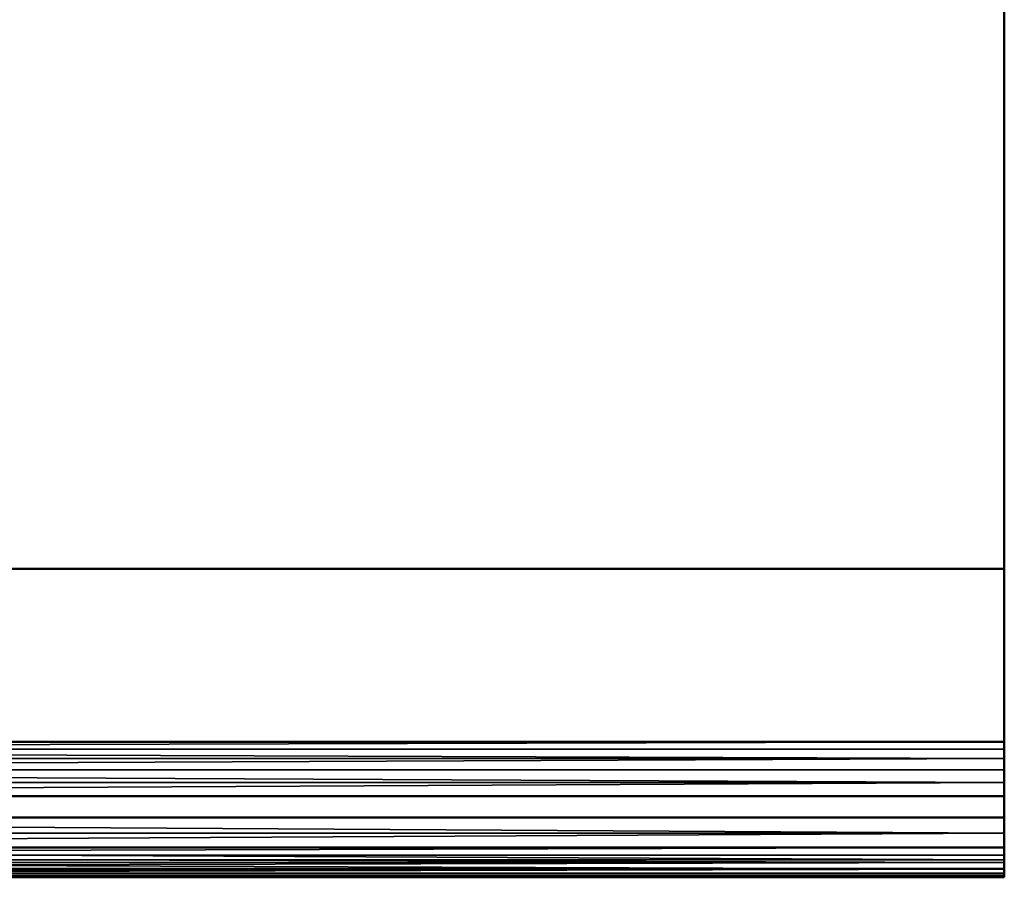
# Model space of a CAD drawing. Header units: millimetres. Extents: x 0 to 359, y -334 to 1.
# Tile 122 of 216: x 185 to 202, y -327 to -313. Entities that reach past the tile are written whole.
import ezdxf

# ---------------------------------------------------------------- set-up
doc = ezdxf.new("R2010")
doc.units = ezdxf.units.MM
doc.header["$MEASUREMENT"] = 0
doc.layers.add('0 Misc', color=7, linetype='Continuous', lineweight=35)
doc.layers.add('10 Raster Images', color=7, linetype='Continuous', lineweight=35)

msp = doc.modelspace()

# ---------------------------------------------------------------- linework, layer by layer
at = {"layer": '0 Misc', "color": 160, "linetype": 'Continuous', "lineweight": 50}
for p, q in [((201.5, -295.7, 331.2), (201.5, -326.7, 331.2)), ((201.5, -295.7, 166.2), (201.5, -326.7, 166.2)), ((201.5, -322.029, 330), (201.5, -296.5, 330)), ((201.5, -322.029, 165), (201.5, -296.5, 165)), ((201.5, -322.029, 330), (157.5, -322.029, 330)), ((201.5, -322.029, 165), (157.5, -322.029, 165)), ((201.5, -324.931, 323.777), (201.5, -322.029, 330)), ((201.5, -324.931, 158.777), (201.5, -322.029, 165)), ((157.5, -324.931, 323.777), (201.5, -324.931, 323.777)), ((157.5, -324.931, 158.777), (201.5, -324.931, 158.777)), ((201.5, -325.837, 323.2), (157.5, -325.837, 323.2)), ((201.5, -325.837, 158.2), (157.5, -325.837, 158.2)), ((201.5, -326.2, 323.2), (201.5, -325.837, 323.2)), ((201.5, -326.2, 158.2), (201.5, -325.837, 158.2)), ((157.5, -326.2, 323.2), (201.5, -326.2, 323.2)), ((157.5, -326.2, 158.2), (201.5, -326.2, 158.2)), ((201.5, -326.7, 331.2), (157.5, -326.7, 331.2)), ((201.5, -326.7, 166.2), (157.5, -326.7, 166.2)), ((201.5, -327.2, 324.2), (157.5, -327.2, 324.2)), ((157.5, -327.2, 330.7), (201.5, -327.2, 330.7)), ((201.5, -327.2, 159.2), (157.5, -327.2, 159.2)), ((157.5, -327.2, 165.7), (201.5, -327.2, 165.7)), ((201.5, -327.2, 330.7), (201.5, -327.2, 324.2)), ((201.5, -327.2, 165.7), (201.5, -327.2, 159.2))]:
    msp.add_line(p, q, dxfattribs=at).dxf.unprotected_set("ltscale", 0)
at = {"layer": '0 Misc', "color": 160, "linetype": 'Continuous', "lineweight": 25}
for p, q in [((201.5, -295.7, 331.2), (201.5, -322.029, 330)), ((201.5, -295.7, 166.2), (201.5, -322.029, 165)), ((201.5, -326.7, 331.2), (201.5, -322.029, 330)), ((201.5, -322.029, 330), (201.5, -326.459, 323.234)), ((201.5, -322.029, 330), (201.5, -326.2, 323.2)), ((201.5, -322.029, 330), (201.5, -325.837, 323.2)), ((201.5, -322.029, 330), (201.5, -325.612, 323.226)), ((201.5, -322.029, 330), (201.5, -325.399, 323.301)), ((201.5, -322.029, 330), (201.5, -325.208, 323.423)), ((201.5, -322.029, 330), (201.5, -325.049, 323.584)), ((201.5, -326.7, 166.2), (201.5, -322.029, 165)), ((201.5, -322.029, 165), (201.5, -326.459, 158.234)), ((201.5, -322.029, 165), (201.5, -326.2, 158.2)), ((201.5, -322.029, 165), (201.5, -325.837, 158.2)), ((201.5, -322.029, 165), (201.5, -325.612, 158.226)), ((201.5, -322.029, 165), (201.5, -325.399, 158.301)), ((201.5, -322.029, 165), (201.5, -325.208, 158.423)), ((201.5, -322.029, 165), (201.5, -325.049, 158.584)), ((201.5, -326.7, 331.2), (201.5, -326.459, 323.234)), ((201.5, -326.7, 166.2), (201.5, -326.459, 158.234)), ((201.5, -326.829, 331.183), (201.5, -326.7, 323.334)), ((201.5, -326.7, 331.2), (201.5, -326.7, 323.334)), ((201.5, -326.829, 166.183), (201.5, -326.7, 158.334)), ((201.5, -326.7, 166.2), (201.5, -326.7, 158.334)), ((201.5, -326.829, 331.183), (201.5, -326.907, 323.493)), ((201.5, -326.829, 166.183), (201.5, -326.907, 158.493)), ((201.5, -327.054, 331.054), (201.5, -326.907, 323.493)), ((201.5, -326.95, 331.133), (201.5, -326.907, 323.493)), ((201.5, -327.054, 166.054), (201.5, -326.907, 158.493)), ((201.5, -326.95, 166.133), (201.5, -326.907, 158.493)), ((201.5, -327.054, 331.054), (201.5, -327.066, 323.7)), ((201.5, -327.054, 166.054), (201.5, -327.066, 158.7)), ((201.5, -327.133, 330.95), (201.5, -327.066, 323.7)), ((201.5, -327.133, 165.95), (201.5, -327.066, 158.7)), ((201.5, -327.133, 330.95), (201.5, -327.166, 323.941)), ((201.5, -327.133, 165.95), (201.5, -327.166, 158.941)), ((201.5, -327.2, 330.7), (201.5, -327.166, 323.941)), ((201.5, -327.183, 330.829), (201.5, -327.166, 323.941)), ((201.5, -327.2, 165.7), (201.5, -327.166, 158.941)), ((201.5, -327.183, 165.829), (201.5, -327.166, 158.941))]:
    msp.add_line(p, q, dxfattribs=at).dxf.unprotected_set("ltscale", 0)
at = {"layer": '0 Misc', "color": 160, "linetype": 'Continuous', "lineweight": 50, "extrusion": (-1, 0, 0)}
for centre, radius, start, end in [((325.837, 324.2, -201.5), 1, 205, 270), ((325.837, 159.2, -201.5), 1, 205, 270), ((326.2, 324.2, -201.5), 1, 270, 0), ((326.2, 159.2, -201.5), 1, 270, 0), ((326.7, 330.7, -201.5), 0.5, 0, 90), ((326.7, 165.7, -201.5), 0.5, 0, 90)]:
    msp.add_arc(centre, radius, start, end, dxfattribs=at).dxf.unprotected_set("ltscale", 0)
at = {"layer": '0 Misc', "color": 5, "lineweight": 25}
for points, invisible_edges in [([(157.5, -295.7, 331.2), (201.5, -326.7, 331.2), (201.5, -295.7, 331.2)], 1), ([(157.5, -295.7, 331.2), (157.5, -326.7, 331.2), (201.5, -326.7, 331.2)], 12), ([(157.5, -295.7, 166.2), (201.5, -326.7, 166.2), (201.5, -295.7, 166.2)], 1), ([(157.5, -295.7, 166.2), (157.5, -326.7, 166.2), (201.5, -326.7, 166.2)], 12), ([(201.5, -322.029, 330), (157.5, -296.5, 330), (201.5, -296.5, 330)], 1), ([(201.5, -322.029, 330), (157.5, -322.029, 330), (157.5, -296.5, 330)], 12), ([(201.5, -322.029, 165), (157.5, -296.5, 165), (201.5, -296.5, 165)], 1), ([(201.5, -322.029, 165), (157.5, -322.029, 165), (157.5, -296.5, 165)], 12), ([(157.5, -324.931, 323.777), (201.5, -322.029, 330), (201.5, -324.931, 323.777)], 1), ([(157.5, -324.931, 323.777), (157.5, -322.029, 330), (201.5, -322.029, 330)], 12), ([(157.5, -324.931, 158.777), (201.5, -322.029, 165), (201.5, -324.931, 158.777)], 1), ([(157.5, -324.931, 158.777), (157.5, -322.029, 165), (201.5, -322.029, 165)], 12), ([(157.5, -326.2, 323.2), (201.5, -325.837, 323.2), (201.5, -326.2, 323.2)], 1), ([(157.5, -326.2, 323.2), (157.5, -325.837, 323.2), (201.5, -325.837, 323.2)], 12), ([(157.5, -326.2, 158.2), (201.5, -325.837, 158.2), (201.5, -326.2, 158.2)], 1), ([(157.5, -326.2, 158.2), (157.5, -325.837, 158.2), (201.5, -325.837, 158.2)], 12), ([(157.5, -327.2, 330.7), (201.5, -327.2, 324.2), (201.5, -327.2, 330.7)], 1), ([(157.5, -327.2, 330.7), (157.5, -327.2, 324.2), (201.5, -327.2, 324.2)], 12), ([(157.5, -327.2, 165.7), (201.5, -327.2, 159.2), (201.5, -327.2, 165.7)], 1), ([(157.5, -327.2, 165.7), (157.5, -327.2, 159.2), (201.5, -327.2, 159.2)], 12)]:
    msp.add_3dface(points, dxfattribs=dict(at, invisible_edges=invisible_edges))
for points in [[(201.5, -326.7, 331.2), (201.5, -322.029, 330), (201.5, -295.7, 331.2)], [(201.5, -295.7, 331.2), (201.5, -322.029, 330), (201.5, -296.5, 330)], [(201.5, -326.7, 166.2), (201.5, -322.029, 165), (201.5, -295.7, 166.2)], [(201.5, -295.7, 166.2), (201.5, -322.029, 165), (201.5, -296.5, 165)], [(201.5, -326.7, 331.2), (201.5, -326.459, 323.234), (201.5, -322.029, 330)], [(201.5, -322.029, 330), (201.5, -326.459, 323.234), (201.5, -326.2, 323.2)], [(201.5, -322.029, 330), (201.5, -326.2, 323.2), (201.5, -325.837, 323.2)], [(201.5, -322.029, 330), (201.5, -325.837, 323.2), (201.5, -325.612, 323.226)], [(201.5, -322.029, 330), (201.5, -325.612, 323.226), (201.5, -325.399, 323.301)], [(201.5, -322.029, 330), (201.5, -325.399, 323.301), (201.5, -325.208, 323.423)], [(201.5, -322.029, 330), (201.5, -325.208, 323.423), (201.5, -325.049, 323.584)], [(201.5, -322.029, 330), (201.5, -325.049, 323.584), (201.5, -324.931, 323.777)], [(201.5, -326.7, 166.2), (201.5, -326.459, 158.234), (201.5, -322.029, 165)], [(201.5, -322.029, 165), (201.5, -326.459, 158.234), (201.5, -326.2, 158.2)], [(201.5, -322.029, 165), (201.5, -326.2, 158.2), (201.5, -325.837, 158.2)], [(201.5, -322.029, 165), (201.5, -325.837, 158.2), (201.5, -325.612, 158.226)], [(201.5, -322.029, 165), (201.5, -325.612, 158.226), (201.5, -325.399, 158.301)], [(201.5, -322.029, 165), (201.5, -325.399, 158.301), (201.5, -325.208, 158.423)], [(201.5, -322.029, 165), (201.5, -325.208, 158.423), (201.5, -325.049, 158.584)], [(201.5, -322.029, 165), (201.5, -325.049, 158.584), (201.5, -324.931, 158.777)], [(201.5, -324.931, 323.777), (201.5, -325.049, 323.584), (157.5, -325.049, 323.584)], [(201.5, -324.931, 323.777), (157.5, -325.049, 323.584), (157.5, -324.931, 323.777)], [(201.5, -324.931, 158.777), (201.5, -325.049, 158.584), (157.5, -325.049, 158.584)], [(201.5, -324.931, 158.777), (157.5, -325.049, 158.584), (157.5, -324.931, 158.777)], [(157.5, -325.049, 323.584), (201.5, -325.208, 323.423), (157.5, -325.208, 323.423)], [(157.5, -325.049, 323.584), (201.5, -325.049, 323.584), (201.5, -325.208, 323.423)], [(157.5, -325.049, 158.584), (201.5, -325.208, 158.423), (157.5, -325.208, 158.423)], [(157.5, -325.049, 158.584), (201.5, -325.049, 158.584), (201.5, -325.208, 158.423)], [(201.5, -325.399, 323.301), (157.5, -325.399, 323.301), (201.5, -325.208, 323.423)], [(201.5, -325.208, 323.423), (157.5, -325.399, 323.301), (157.5, -325.208, 323.423)], [(201.5, -325.399, 158.301), (157.5, -325.399, 158.301), (201.5, -325.208, 158.423)], [(201.5, -325.208, 158.423), (157.5, -325.399, 158.301), (157.5, -325.208, 158.423)], [(157.5, -325.612, 323.226), (157.5, -325.399, 323.301), (201.5, -325.612, 323.226)], [(201.5, -325.612, 323.226), (157.5, -325.399, 323.301), (201.5, -325.399, 323.301)], [(157.5, -325.612, 158.226), (157.5, -325.399, 158.301), (201.5, -325.612, 158.226)], [(201.5, -325.612, 158.226), (157.5, -325.399, 158.301), (201.5, -325.399, 158.301)], [(201.5, -325.612, 323.226), (201.5, -325.837, 323.2), (157.5, -325.837, 323.2)], [(157.5, -325.612, 323.226), (201.5, -325.612, 323.226), (157.5, -325.837, 323.2)], [(201.5, -325.612, 158.226), (201.5, -325.837, 158.2), (157.5, -325.837, 158.2)], [(157.5, -325.612, 158.226), (201.5, -325.612, 158.226), (157.5, -325.837, 158.2)], [(157.5, -326.459, 323.234), (157.5, -326.2, 323.2), (201.5, -326.459, 323.234)], [(201.5, -326.459, 323.234), (157.5, -326.2, 323.2), (201.5, -326.2, 323.2)], [(157.5, -326.459, 158.234), (157.5, -326.2, 158.2), (201.5, -326.459, 158.234)], [(201.5, -326.459, 158.234), (157.5, -326.2, 158.2), (201.5, -326.2, 158.2)], [(201.5, -326.459, 323.234), (201.5, -326.7, 323.334), (157.5, -326.7, 323.334)], [(157.5, -326.459, 323.234), (201.5, -326.459, 323.234), (157.5, -326.7, 323.334)], [(201.5, -326.459, 158.234), (201.5, -326.7, 158.334), (157.5, -326.7, 158.334)], [(157.5, -326.459, 158.234), (201.5, -326.459, 158.234), (157.5, -326.7, 158.334)], [(201.5, -326.7, 331.2), (201.5, -326.7, 323.334), (201.5, -326.459, 323.234)], [(201.5, -326.7, 166.2), (201.5, -326.7, 158.334), (201.5, -326.459, 158.234)], [(201.5, -326.907, 323.493), (157.5, -326.907, 323.493), (157.5, -326.7, 323.334)], [(201.5, -326.7, 323.334), (201.5, -326.907, 323.493), (157.5, -326.7, 323.334)], [(201.5, -326.7, 331.2), (157.5, -326.7, 331.2), (157.5, -326.829, 331.183)], [(201.5, -326.829, 331.183), (201.5, -326.7, 331.2), (157.5, -326.829, 331.183)], [(201.5, -326.907, 158.493), (157.5, -326.907, 158.493), (157.5, -326.7, 158.334)], [(201.5, -326.7, 158.334), (201.5, -326.907, 158.493), (157.5, -326.7, 158.334)], [(201.5, -326.7, 166.2), (157.5, -326.7, 166.2), (157.5, -326.829, 166.183)], [(201.5, -326.829, 166.183), (201.5, -326.7, 166.2), (157.5, -326.829, 166.183)], [(201.5, -326.829, 331.183), (201.5, -326.907, 323.493), (201.5, -326.7, 323.334)], [(201.5, -326.829, 331.183), (201.5, -326.7, 323.334), (201.5, -326.7, 331.2)], [(201.5, -326.829, 166.183), (201.5, -326.907, 158.493), (201.5, -326.7, 158.334)], [(201.5, -326.829, 166.183), (201.5, -326.7, 158.334), (201.5, -326.7, 166.2)], [(201.5, -326.95, 331.133), (201.5, -326.829, 331.183), (157.5, -326.829, 331.183)], [(157.5, -326.95, 331.133), (201.5, -326.95, 331.133), (157.5, -326.829, 331.183)], [(201.5, -326.95, 166.133), (201.5, -326.829, 166.183), (157.5, -326.829, 166.183)], [(157.5, -326.95, 166.133), (201.5, -326.95, 166.133), (157.5, -326.829, 166.183)], [(157.5, -327.066, 323.7), (157.5, -326.907, 323.493), (201.5, -327.066, 323.7)], [(201.5, -327.066, 323.7), (157.5, -326.907, 323.493), (201.5, -326.907, 323.493)], [(157.5, -327.066, 158.7), (157.5, -326.907, 158.493), (201.5, -327.066, 158.7)], [(201.5, -327.066, 158.7), (157.5, -326.907, 158.493), (201.5, -326.907, 158.493)], [(201.5, -326.95, 331.133), (201.5, -326.907, 323.493), (201.5, -326.829, 331.183)], [(201.5, -326.95, 166.133), (201.5, -326.907, 158.493), (201.5, -326.829, 166.183)], [(201.5, -327.054, 331.054), (201.5, -327.066, 323.7), (201.5, -326.907, 323.493)], [(201.5, -327.054, 331.054), (201.5, -326.907, 323.493), (201.5, -326.95, 331.133)], [(201.5, -327.054, 166.054), (201.5, -327.066, 158.7), (201.5, -326.907, 158.493)], [(201.5, -327.054, 166.054), (201.5, -326.907, 158.493), (201.5, -326.95, 166.133)], [(157.5, -326.95, 331.133), (157.5, -327.054, 331.054), (201.5, -326.95, 331.133)], [(201.5, -326.95, 331.133), (157.5, -327.054, 331.054), (201.5, -327.054, 331.054)], [(157.5, -326.95, 166.133), (157.5, -327.054, 166.054), (201.5, -326.95, 166.133)], [(201.5, -326.95, 166.133), (157.5, -327.054, 166.054), (201.5, -327.054, 166.054)], [(201.5, -327.054, 331.054), (157.5, -327.054, 331.054), (157.5, -327.133, 330.95)], [(201.5, -327.133, 330.95), (201.5, -327.054, 331.054), (157.5, -327.133, 330.95)], [(201.5, -327.054, 166.054), (157.5, -327.054, 166.054), (157.5, -327.133, 165.95)], [(201.5, -327.133, 165.95), (201.5, -327.054, 166.054), (157.5, -327.133, 165.95)], [(201.5, -327.066, 323.7), (201.5, -327.166, 323.941), (157.5, -327.166, 323.941)], [(157.5, -327.066, 323.7), (201.5, -327.066, 323.7), (157.5, -327.166, 323.941)], [(201.5, -327.066, 158.7), (201.5, -327.166, 158.941), (157.5, -327.166, 158.941)], [(157.5, -327.066, 158.7), (201.5, -327.066, 158.7), (157.5, -327.166, 158.941)], [(201.5, -327.133, 330.95), (201.5, -327.066, 323.7), (201.5, -327.054, 331.054)], [(201.5, -327.133, 165.95), (201.5, -327.066, 158.7), (201.5, -327.054, 166.054)], [(201.5, -327.133, 330.95), (201.5, -327.166, 323.941), (201.5, -327.066, 323.7)], [(201.5, -327.133, 165.95), (201.5, -327.166, 158.941), (201.5, -327.066, 158.7)], [(201.5, -327.183, 330.829), (201.5, -327.133, 330.95), (157.5, -327.133, 330.95)], [(157.5, -327.183, 330.829), (201.5, -327.183, 330.829), (157.5, -327.133, 330.95)], [(201.5, -327.183, 165.829), (201.5, -327.133, 165.95), (157.5, -327.133, 165.95)], [(157.5, -327.183, 165.829), (201.5, -327.183, 165.829), (157.5, -327.133, 165.95)], [(201.5, -327.2, 324.2), (157.5, -327.2, 324.2), (157.5, -327.166, 323.941)], [(201.5, -327.166, 323.941), (201.5, -327.2, 324.2), (157.5, -327.166, 323.941)], [(201.5, -327.2, 159.2), (157.5, -327.2, 159.2), (157.5, -327.166, 158.941)], [(201.5, -327.166, 158.941), (201.5, -327.2, 159.2), (157.5, -327.166, 158.941)], [(157.5, -327.183, 330.829), (157.5, -327.2, 330.7), (201.5, -327.183, 330.829)], [(201.5, -327.183, 330.829), (157.5, -327.2, 330.7), (201.5, -327.2, 330.7)], [(157.5, -327.183, 165.829), (157.5, -327.2, 165.7), (201.5, -327.183, 165.829)], [(201.5, -327.183, 165.829), (157.5, -327.2, 165.7), (201.5, -327.2, 165.7)], [(201.5, -327.183, 330.829), (201.5, -327.166, 323.941), (201.5, -327.133, 330.95)], [(201.5, -327.183, 165.829), (201.5, -327.166, 158.941), (201.5, -327.133, 165.95)], [(201.5, -327.166, 323.941), (201.5, -327.2, 330.7), (201.5, -327.2, 324.2)], [(201.5, -327.2, 330.7), (201.5, -327.166, 323.941), (201.5, -327.183, 330.829)], [(201.5, -327.166, 158.941), (201.5, -327.2, 165.7), (201.5, -327.2, 159.2)], [(201.5, -327.2, 165.7), (201.5, -327.166, 158.941), (201.5, -327.183, 165.829)]]:
    msp.add_3dface(points, dxfattribs=at)
at = {"layer": '10 Raster Images', "color": 160, "linetype": 'Continuous', "lineweight": 25}
for p, q in [((201.5, -326.7, 331.2), (201.5, -295.7, 331.2)), ((201.5, -326.7, 166.2), (201.5, -295.7, 166.2)), ((201.5, -296.5, 330), (201.5, -322.029, 330)), ((201.5, -296.5, 165), (201.5, -322.029, 165)), ((201.5, -322.029, 330), (201.5, -324.931, 323.777)), ((201.5, -322.029, 165), (201.5, -324.931, 158.777)), ((201.5, -324.931, 323.777), (201.5, -325.049, 323.584)), ((201.5, -324.931, 158.777), (201.5, -325.049, 158.584)), ((201.5, -325.049, 323.584), (201.5, -325.208, 323.423)), ((201.5, -325.049, 158.584), (201.5, -325.208, 158.423)), ((201.5, -325.208, 323.423), (201.5, -325.399, 323.301)), ((201.5, -325.208, 158.423), (201.5, -325.399, 158.301)), ((201.5, -325.399, 323.301), (201.5, -325.612, 323.226)), ((201.5, -325.399, 158.301), (201.5, -325.612, 158.226)), ((201.5, -325.612, 323.226), (201.5, -325.837, 323.2)), ((201.5, -325.612, 158.226), (201.5, -325.837, 158.2)), ((201.5, -325.837, 323.2), (201.5, -326.2, 323.2)), ((201.5, -325.837, 158.2), (201.5, -326.2, 158.2)), ((201.5, -326.2, 323.2), (201.5, -326.459, 323.234)), ((201.5, -326.2, 158.2), (201.5, -326.459, 158.234)), ((201.5, -326.459, 323.234), (201.5, -326.7, 323.334)), ((201.5, -326.459, 158.234), (201.5, -326.7, 158.334)), ((201.5, -326.7, 323.334), (201.5, -326.907, 323.493)), ((201.5, -326.829, 331.183), (201.5, -326.7, 331.2)), ((201.5, -326.7, 158.334), (201.5, -326.907, 158.493)), ((201.5, -326.829, 166.183), (201.5, -326.7, 166.2)), ((201.5, -326.95, 331.133), (201.5, -326.829, 331.183)), ((201.5, -326.95, 166.133), (201.5, -326.829, 166.183)), ((201.5, -326.907, 323.493), (201.5, -327.066, 323.7)), ((201.5, -326.907, 158.493), (201.5, -327.066, 158.7)), ((201.5, -327.054, 331.054), (201.5, -326.95, 331.133)), ((201.5, -327.054, 166.054), (201.5, -326.95, 166.133)), ((201.5, -327.133, 330.95), (201.5, -327.054, 331.054)), ((201.5, -327.133, 165.95), (201.5, -327.054, 166.054)), ((201.5, -327.066, 323.7), (201.5, -327.166, 323.941)), ((201.5, -327.066, 158.7), (201.5, -327.166, 158.941)), ((201.5, -327.183, 330.829), (201.5, -327.133, 330.95)), ((201.5, -327.183, 165.829), (201.5, -327.133, 165.95)), ((201.5, -327.166, 323.941), (201.5, -327.2, 324.2)), ((201.5, -327.166, 158.941), (201.5, -327.2, 159.2)), ((201.5, -327.2, 330.7), (201.5, -327.183, 330.829)), ((201.5, -327.2, 165.7), (201.5, -327.183, 165.829)), ((201.5, -327.2, 324.2), (201.5, -327.2, 330.7)), ((201.5, -327.2, 159.2), (201.5, -327.2, 165.7))]:
    msp.add_line(p, q, dxfattribs=at).dxf.unprotected_set("ltscale", 0)

doc.saveas('drawing.dxf')
